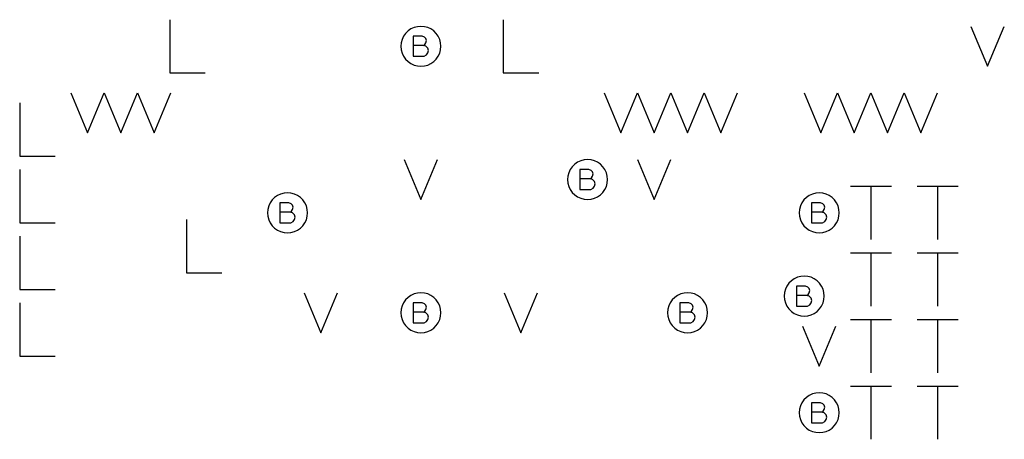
# Model space of a CAD drawing. Extents: x 280 to 610, y 250 to 460.
# Tile 13 of 53: x 352.78 to 367.55, y 315.2 to 321.5. Entities that reach past the tile are written whole.
import ezdxf

# ---------------------------------------------------------------- set-up
doc = ezdxf.new("R2010")
doc.units = 0
doc.layers.add('RVP8-IFD_G_fab_art', color=2, linetype='CONTINUOUS')

msp = doc.modelspace()

# ---------------------------------------------------------------- linework, layer by layer
at = {"layer": 'RVP8-IFD_G_fab_art'}
for points in [[(355.033, 321.5), (355.033, 320.7), (355.567, 320.7)], [(360.033, 321.5), (360.033, 320.7), (360.567, 320.7)], [(367.05, 321.4), (367.3, 320.8), (367.55, 321.4)], [(358.84, 321.11), (358.86, 321.125), (358.875, 321.15), (358.885, 321.185), (358.875, 321.215), (358.855, 321.235), (358.82, 321.25), (358.685, 321.25), (358.685, 320.95), (358.85, 320.95), (358.885, 320.97), (358.905, 321), (358.915, 321.035), (358.905, 321.07), (358.875, 321.1), (358.84, 321.11), (358.685, 321.11)], [(353.55, 320.4), (353.8, 319.8), (354.05, 320.4), (354.3, 319.8), (354.55, 320.4), (354.8, 319.8), (355.05, 320.4)], [(361.55, 320.4), (361.8, 319.8), (362.05, 320.4), (362.3, 319.8), (362.55, 320.4), (362.8, 319.8), (363.05, 320.4)], [(363.05, 320.4), (363.3, 319.8), (363.55, 320.4)], [(364.55, 320.4), (364.8, 319.8), (365.05, 320.4)], [(365.05, 320.4), (365.3, 319.8), (365.55, 320.4)], [(365.55, 320.4), (365.8, 319.8), (366.05, 320.4)], [(366.05, 320.4), (366.3, 319.8), (366.55, 320.4)], [(352.783, 320.25), (352.783, 319.45), (353.317, 319.45)], [(358.55, 319.4), (358.8, 318.8), (359.05, 319.4)], [(362.05, 319.4), (362.3, 318.8), (362.55, 319.4)], [(352.783, 319.25), (352.783, 318.45), (353.317, 318.45)], [(361.34, 319.11), (361.36, 319.125), (361.375, 319.15), (361.385, 319.185), (361.375, 319.215), (361.355, 319.235), (361.32, 319.25), (361.185, 319.25), (361.185, 318.95), (361.35, 318.95), (361.385, 318.97), (361.405, 319), (361.415, 319.035), (361.405, 319.07), (361.375, 319.1), (361.34, 319.11), (361.185, 319.11)], [(365.243, 319), (365.857, 319)], [(365.55, 319), (365.55, 318.2)], [(366.243, 319), (366.857, 319)], [(366.55, 319), (366.55, 318.2)], [(356.84, 318.61), (356.86, 318.625), (356.875, 318.65), (356.885, 318.685), (356.875, 318.715), (356.855, 318.735), (356.82, 318.75), (356.685, 318.75), (356.685, 318.45), (356.85, 318.45), (356.885, 318.47), (356.905, 318.5), (356.915, 318.535), (356.905, 318.57), (356.875, 318.6), (356.84, 318.61), (356.685, 318.61)], [(364.815, 318.61), (364.835, 318.625), (364.85, 318.65), (364.86, 318.685), (364.85, 318.715), (364.83, 318.735), (364.795, 318.75), (364.66, 318.75), (364.66, 318.45), (364.825, 318.45), (364.86, 318.47), (364.88, 318.5), (364.89, 318.535), (364.88, 318.57), (364.85, 318.6), (364.815, 318.61), (364.66, 318.61)], [(355.283, 318.5), (355.283, 317.7), (355.817, 317.7)], [(352.783, 318.25), (352.783, 317.45), (353.317, 317.45)], [(365.243, 318), (365.857, 318)], [(365.55, 318), (365.55, 317.2)], [(366.243, 318), (366.857, 318)], [(366.55, 318), (366.55, 317.2)], [(364.59, 317.36), (364.61, 317.375), (364.625, 317.4), (364.635, 317.435), (364.625, 317.465), (364.605, 317.485), (364.57, 317.5), (364.435, 317.5), (364.435, 317.2), (364.6, 317.2), (364.635, 317.22), (364.655, 317.25), (364.665, 317.285), (364.655, 317.32), (364.625, 317.35), (364.59, 317.36), (364.435, 317.36)], [(357.05, 317.4), (357.3, 316.8), (357.55, 317.4)], [(360.05, 317.4), (360.3, 316.8), (360.55, 317.4)], [(352.783, 317.25), (352.783, 316.45), (353.317, 316.45)], [(358.84, 317.11), (358.86, 317.125), (358.875, 317.15), (358.885, 317.185), (358.875, 317.215), (358.855, 317.235), (358.82, 317.25), (358.685, 317.25), (358.685, 316.95), (358.85, 316.95), (358.885, 316.97), (358.905, 317), (358.915, 317.035), (358.905, 317.07), (358.875, 317.1), (358.84, 317.11), (358.685, 317.11)], [(362.84, 317.11), (362.86, 317.125), (362.875, 317.15), (362.885, 317.185), (362.875, 317.215), (362.855, 317.235), (362.82, 317.25), (362.685, 317.25), (362.685, 316.95), (362.85, 316.95), (362.885, 316.97), (362.905, 317), (362.915, 317.035), (362.905, 317.07), (362.875, 317.1), (362.84, 317.11), (362.685, 317.11)], [(364.525, 316.9), (364.775, 316.3), (365.025, 316.9)], [(365.243, 317), (365.857, 317)], [(365.55, 317), (365.55, 316.2)], [(366.243, 317), (366.857, 317)], [(366.55, 317), (366.55, 316.2)], [(365.243, 316), (365.857, 316)], [(365.55, 316), (365.55, 315.2)], [(366.243, 316), (366.857, 316)], [(366.55, 316), (366.55, 315.2)], [(364.815, 315.61), (364.835, 315.625), (364.85, 315.65), (364.86, 315.685), (364.85, 315.715), (364.83, 315.735), (364.795, 315.75), (364.66, 315.75), (364.66, 315.45), (364.825, 315.45), (364.86, 315.47), (364.88, 315.5), (364.89, 315.535), (364.88, 315.57), (364.85, 315.6), (364.815, 315.61), (364.66, 315.61)]]:
    msp.add_lwpolyline(points, dxfattribs=at)
for points in [[(359.1, 321.1), (359.095, 321.152), (359.082, 321.203), (359.06, 321.25), (359.03, 321.293), (358.993, 321.33), (358.95, 321.36), (358.903, 321.382), (358.852, 321.395), (358.8, 321.4), (358.748, 321.395), (358.697, 321.382), (358.65, 321.36), (358.607, 321.33), (358.57, 321.293), (358.54, 321.25), (358.518, 321.203), (358.505, 321.152), (358.5, 321.1), (358.505, 321.048), (358.518, 320.997), (358.54, 320.95), (358.57, 320.907), (358.607, 320.87), (358.65, 320.84), (358.697, 320.818), (358.748, 320.805), (358.8, 320.8), (358.852, 320.805), (358.903, 320.818), (358.95, 320.84), (358.993, 320.87), (359.03, 320.907), (359.06, 320.95), (359.082, 320.997), (359.095, 321.048), (359.1, 321.1)], [(361.6, 319.1), (361.595, 319.152), (361.582, 319.203), (361.56, 319.25), (361.53, 319.293), (361.493, 319.33), (361.45, 319.36), (361.403, 319.382), (361.352, 319.395), (361.3, 319.4), (361.248, 319.395), (361.197, 319.382), (361.15, 319.36), (361.107, 319.33), (361.07, 319.293), (361.04, 319.25), (361.018, 319.203), (361.005, 319.152), (361, 319.1), (361.005, 319.048), (361.018, 318.997), (361.04, 318.95), (361.07, 318.907), (361.107, 318.87), (361.15, 318.84), (361.197, 318.818), (361.248, 318.805), (361.3, 318.8), (361.352, 318.805), (361.403, 318.818), (361.45, 318.84), (361.493, 318.87), (361.53, 318.907), (361.56, 318.95), (361.582, 318.997), (361.595, 319.048), (361.6, 319.1)], [(357.1, 318.6), (357.095, 318.652), (357.082, 318.703), (357.06, 318.75), (357.03, 318.793), (356.993, 318.83), (356.95, 318.86), (356.903, 318.882), (356.852, 318.895), (356.8, 318.9), (356.748, 318.895), (356.697, 318.882), (356.65, 318.86), (356.607, 318.83), (356.57, 318.793), (356.54, 318.75), (356.518, 318.703), (356.505, 318.652), (356.5, 318.6), (356.505, 318.548), (356.518, 318.497), (356.54, 318.45), (356.57, 318.407), (356.607, 318.37), (356.65, 318.34), (356.697, 318.318), (356.748, 318.305), (356.8, 318.3), (356.852, 318.305), (356.903, 318.318), (356.95, 318.34), (356.993, 318.37), (357.03, 318.407), (357.06, 318.45), (357.082, 318.497), (357.095, 318.548), (357.1, 318.6)], [(365.075, 318.6), (365.07, 318.652), (365.057, 318.703), (365.035, 318.75), (365.005, 318.793), (364.968, 318.83), (364.925, 318.86), (364.878, 318.882), (364.827, 318.895), (364.775, 318.9), (364.723, 318.895), (364.672, 318.882), (364.625, 318.86), (364.582, 318.83), (364.545, 318.793), (364.515, 318.75), (364.493, 318.703), (364.48, 318.652), (364.475, 318.6), (364.48, 318.548), (364.493, 318.497), (364.515, 318.45), (364.545, 318.407), (364.582, 318.37), (364.625, 318.34), (364.672, 318.318), (364.723, 318.305), (364.775, 318.3), (364.827, 318.305), (364.878, 318.318), (364.925, 318.34), (364.968, 318.37), (365.005, 318.407), (365.035, 318.45), (365.057, 318.497), (365.07, 318.548), (365.075, 318.6)], [(364.85, 317.35), (364.845, 317.402), (364.832, 317.453), (364.81, 317.5), (364.78, 317.543), (364.743, 317.58), (364.7, 317.61), (364.653, 317.632), (364.602, 317.645), (364.55, 317.65), (364.498, 317.645), (364.447, 317.632), (364.4, 317.61), (364.357, 317.58), (364.32, 317.543), (364.29, 317.5), (364.268, 317.453), (364.255, 317.402), (364.25, 317.35), (364.255, 317.298), (364.268, 317.247), (364.29, 317.2), (364.32, 317.157), (364.357, 317.12), (364.4, 317.09), (364.447, 317.068), (364.498, 317.055), (364.55, 317.05), (364.602, 317.055), (364.653, 317.068), (364.7, 317.09), (364.743, 317.12), (364.78, 317.157), (364.81, 317.2), (364.832, 317.247), (364.845, 317.298), (364.85, 317.35)], [(359.1, 317.1), (359.095, 317.152), (359.082, 317.203), (359.06, 317.25), (359.03, 317.293), (358.993, 317.33), (358.95, 317.36), (358.903, 317.382), (358.852, 317.395), (358.8, 317.4), (358.748, 317.395), (358.697, 317.382), (358.65, 317.36), (358.607, 317.33), (358.57, 317.293), (358.54, 317.25), (358.518, 317.203), (358.505, 317.152), (358.5, 317.1), (358.505, 317.048), (358.518, 316.997), (358.54, 316.95), (358.57, 316.907), (358.607, 316.87), (358.65, 316.84), (358.697, 316.818), (358.748, 316.805), (358.8, 316.8), (358.852, 316.805), (358.903, 316.818), (358.95, 316.84), (358.993, 316.87), (359.03, 316.907), (359.06, 316.95), (359.082, 316.997), (359.095, 317.048), (359.1, 317.1)], [(363.1, 317.1), (363.095, 317.152), (363.082, 317.203), (363.06, 317.25), (363.03, 317.293), (362.993, 317.33), (362.95, 317.36), (362.903, 317.382), (362.852, 317.395), (362.8, 317.4), (362.748, 317.395), (362.697, 317.382), (362.65, 317.36), (362.607, 317.33), (362.57, 317.293), (362.54, 317.25), (362.518, 317.203), (362.505, 317.152), (362.5, 317.1), (362.505, 317.048), (362.518, 316.997), (362.54, 316.95), (362.57, 316.907), (362.607, 316.87), (362.65, 316.84), (362.697, 316.818), (362.748, 316.805), (362.8, 316.8), (362.852, 316.805), (362.903, 316.818), (362.95, 316.84), (362.993, 316.87), (363.03, 316.907), (363.06, 316.95), (363.082, 316.997), (363.095, 317.048), (363.1, 317.1)], [(365.075, 315.6), (365.07, 315.652), (365.057, 315.703), (365.035, 315.75), (365.005, 315.793), (364.968, 315.83), (364.925, 315.86), (364.878, 315.882), (364.827, 315.895), (364.775, 315.9), (364.723, 315.895), (364.672, 315.882), (364.625, 315.86), (364.582, 315.83), (364.545, 315.793), (364.515, 315.75), (364.493, 315.703), (364.48, 315.652), (364.475, 315.6), (364.48, 315.548), (364.493, 315.497), (364.515, 315.45), (364.545, 315.407), (364.582, 315.37), (364.625, 315.34), (364.672, 315.318), (364.723, 315.305), (364.775, 315.3), (364.827, 315.305), (364.878, 315.318), (364.925, 315.34), (364.968, 315.37), (365.005, 315.407), (365.035, 315.45), (365.057, 315.497), (365.07, 315.548), (365.075, 315.6)]]:
    msp.add_lwpolyline(points, close=True, dxfattribs=at)

doc.saveas('drawing.dxf')
